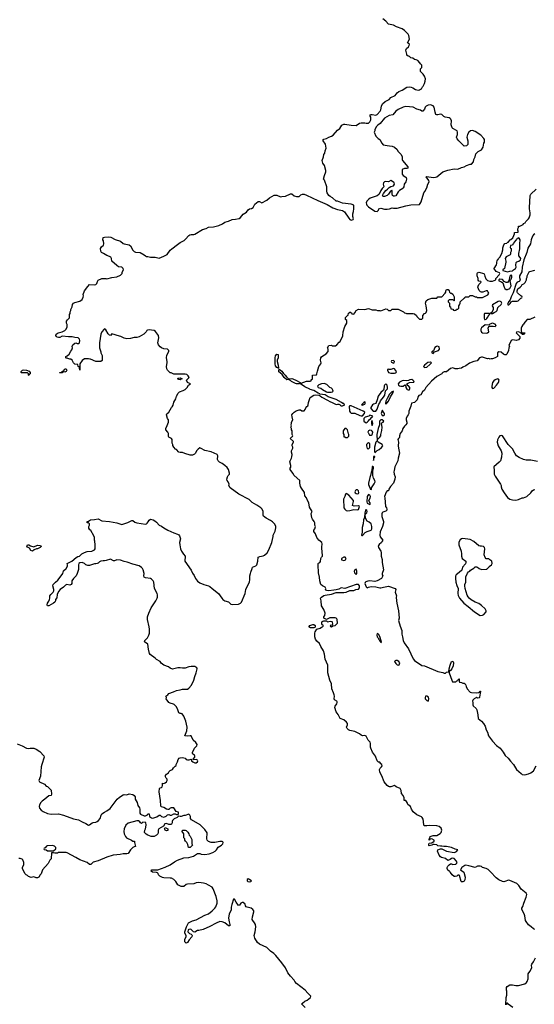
# Model space of a CAD drawing. Header units: inches. Extents: x 2386215 to 2556187, y 580866 to 760840.
# Tile 23 of 203: x 2480763 to 2489064, y 630081 to 645964. Entities that reach past the tile are written whole.
import ezdxf

# ---------------------------------------------------------------- set-up
doc = ezdxf.new("R2010")
doc.units = ezdxf.units.IN
doc.header["$MEASUREMENT"] = 0
doc.layers.add('C4683', color=7, linetype='Continuous')
doc.layers.add('C4684', color=7, linetype='Continuous')

msp = doc.modelspace()

# ---------------------------------------------------------------- linework, layer by layer
at = {"layer": 'C4683', "color": 5}
for points, elevation in [([(2480722, 634282), (2480802, 634250), (2480870, 634211), (2480910, 634206), (2480930, 634211), (2480990, 634211), (2481030, 634198), (2481090, 634158), (2481152, 634090), (2481158, 634070), (2481119, 633950), (2481111, 633910), (2481097, 633763), (2481072, 633690), (2481082, 633670), (2481162, 633630), (2481190, 633602), (2481210, 633592), (2481270, 633534), (2481274, 633470), (2481271, 633449), (2481230, 633446), (2481170, 633388), (2481123, 633357), (2481104, 633336), (2481083, 633297), (2481076, 633270), (2481083, 633243), (2481111, 633210), (2481142, 633190), (2481210, 633161), (2481270, 633146), (2481389, 633151), (2481470, 633131), (2481631, 633071), (2481710, 633058), (2481770, 633023), (2481830, 632999), (2481870, 632971), (2481890, 632978), (2481930, 633007), (2481950, 633014), (2481990, 633019), (2482012, 633028), (2482035, 633045), (2482060, 633080), (2482077, 633130), (2482090, 633151), (2482130, 633181), (2482170, 633201), (2482220, 633240), (2482333, 633390), (2482370, 633423), (2482430, 633461), (2482450, 633466), (2482490, 633462), (2482530, 633478), (2482590, 633465), (2482611, 633450), (2482625, 633430), (2482626, 633390), (2482655, 633335), (2482668, 633288), (2482694, 633250), (2482701, 633230), (2482703, 633163), (2482712, 633150), (2482770, 633122), (2482790, 633122), (2482822, 633138), (2482829, 633151), (2482850, 633152), (2482854, 633110), (2482887, 633087), (2482910, 633085), (2482977, 633103), (2483010, 633134), (2483030, 633134), (2483051, 633111), (2483090, 633101), (2483123, 633117), (2483145, 633135), (2483170, 633142), (2483190, 633132), (2483210, 633132), (2483250, 633152), (2483272, 633152), (2483290, 633142), (2483316, 633144), (2483326, 633150), (2483322, 633182), (2483289, 633189), (2483250, 633249), (2483208, 633252), (2483190, 633242), (2483170, 633222), (2483150, 633222), (2483130, 633229), (2483090, 633255), (2483047, 633267), (2483042, 633282), (2483036, 633370), (2483014, 633510), (2483020, 633560), (2483030, 633574), (2483050, 633578), (2483062, 633590), (2483068, 633610), (2483066, 633650), (2483090, 633642), (2483110, 633651), (2483133, 633670), (2483144, 633690), (2483142, 633710), (2483124, 633730), (2483114, 633750), (2483114, 633770), (2483130, 633791), (2483164, 633816), (2483170, 633832), (2483190, 633852), (2483226, 633870), (2483243, 633897), (2483270, 633922), (2483288, 633932), (2483288, 633948), (2483309, 633991), (2483319, 634030), (2483335, 634050), (2483350, 634059), (2483390, 634063), (2483431, 634051), (2483450, 634031), (2483470, 634022), (2483498, 634022), (2483510, 634032), (2483530, 634034), (2483534, 634030), (2483534, 634010), (2483554, 633990), (2483590, 633974), (2483610, 633974), (2483630, 633994), (2483638, 634010), (2483630, 634018), (2483610, 634028), (2483567, 634027), (2483566, 634050), (2483588, 634070), (2483588, 634090), (2483580, 634100), (2483556, 634116), (2483548, 634130), (2483548, 634150), (2483574, 634186), (2483582, 634210), (2483618, 634250), (2483628, 634270), (2483605, 634305), (2483560, 634340), (2483529, 634409), (2483510, 634412), (2483470, 634404), (2483428, 634410), (2483461, 634490), (2483464, 634550), (2483441, 634650), (2483409, 634730), (2483386, 634766), (2483370, 634774), (2483350, 634774), (2483330, 634782), (2483309, 634849), (2483286, 634886), (2483257, 634917), (2483245, 634925), (2483190, 634939), (2483169, 634950), (2483124, 635010), (2483129, 635030), (2483122, 635050), (2483150, 635071), (2483170, 635094), (2483241, 635119), (2483290, 635143), (2483350, 635151), (2483390, 635163), (2483470, 635164), (2483490, 635179), (2483533, 635230), (2483572, 635308), (2483586, 635370), (2483611, 635429), (2483624, 635490), (2483618, 635510), (2483590, 635528), (2483530, 635529), (2483490, 635523), (2483430, 635504), (2483390, 635501), (2483350, 635509), (2483312, 635508), (2483270, 635495), (2483229, 635489), (2483190, 635502), (2483163, 635523), (2483089, 635549), (2483046, 635586), (2483030, 635608), (2482970, 635642), (2482950, 635662), (2482866, 635726), (2482858, 635738), (2482839, 635810), (2482832, 635890), (2482775, 635930), (2482783, 635950), (2482826, 635994), (2482845, 636035), (2482854, 636070), (2482857, 636130), (2482853, 636170), (2482825, 636290), (2482825, 636330), (2482845, 636390), (2482885, 636475), (2482903, 636510), (2482961, 636590), (2482982, 636630), (2482987, 636650), (2482985, 636685), (2482978, 636710), (2482939, 636790), (2482927, 636890), (2482918, 636910), (2482890, 636941), (2482872, 636952), (2482790, 636959), (2482769, 636969), (2482763, 636990), (2482769, 637031), (2482756, 637090), (2482745, 637110), (2482730, 637125), (2482692, 637152), (2482590, 637181), (2482495, 637215), (2482450, 637223), (2482390, 637246), (2482330, 637253), (2482290, 637234), (2482275, 637235), (2482230, 637264), (2482160, 637240), (2482130, 637235), (2482110, 637237), (2482073, 637227), (2482050, 637218), (2482030, 637198), (2482010, 637189), (2481990, 637184), (2481970, 637185), (2481890, 637159), (2481860, 637160), (2481830, 637168), (2481806, 637190), (2481770, 637208), (2481730, 637202), (2481718, 637190), (2481712, 637170), (2481712, 637092), (2481691, 637030), (2481671, 636990), (2481631, 636950), (2481606, 636914), (2481601, 636870), (2481592, 636850), (2481570, 636842), (2481525, 636855), (2481500, 636840), (2481470, 636808), (2481414, 636770), (2481390, 636738), (2481367, 636693), (2481360, 636640), (2481342, 636610), (2481342, 636590), (2481331, 636569), (2481310, 636549), (2481232, 636510), (2481210, 636508), (2481205, 636525), (2481209, 636549), (2481234, 636586), (2481242, 636610), (2481248, 636632), (2481249, 636671), (2481266, 636694), (2481302, 636730), (2481314, 636750), (2481315, 636770), (2481295, 636830), (2481302, 636850), (2481338, 636890), (2481377, 636923), (2481450, 637012), (2481459, 637030), (2481470, 637074), (2481510, 637112), (2481533, 637147), (2481535, 637170), (2481526, 637190), (2481602, 637230), (2481672, 637288), (2481698, 637302), (2481726, 637310), (2481766, 637350), (2481806, 637370), (2481850, 637385), (2481926, 637390), (2481970, 637414), (2481978, 637430), (2481982, 637490), (2481975, 637550), (2481968, 637570), (2481967, 637613), (2481958, 637638), (2481910, 637726), (2481896, 637736), (2481880, 637760), (2481878, 637790), (2481886, 637810), (2481886, 637830), (2481870, 637846), (2481850, 637846), (2481849, 637871), (2481870, 637872), (2481906, 637894), (2481970, 637901), (2482030, 637914), (2482090, 637879), (2482210, 637871), (2482330, 637848), (2482410, 637822), (2482506, 637854), (2482570, 637887), (2482590, 637885), (2482620, 637860), (2482650, 637845), (2482790, 637827), (2482809, 637831), (2482820, 637840), (2482837, 637863), (2482850, 637891), (2482875, 637905), (2482914, 637894), (2482940, 637880), (2482970, 637858), (2483011, 637811), (2483050, 637796), (2483090, 637766), (2483150, 637731), (2483247, 637687), (2483310, 637665), (2483330, 637652), (2483340, 637640), (2483356, 637590), (2483341, 637530), (2483344, 637490), (2483358, 637430), (2483375, 637390), (2483403, 637343), (2483431, 637310), (2483434, 637290), (2483424, 637250), (2483428, 637230), (2483526, 637086), (2483550, 637037), (2483576, 636996), (2483596, 636950), (2483630, 636906), (2483670, 636880), (2483731, 636851), (2483810, 636833), (2483830, 636823), (2483867, 636787), (2483970, 636707), (2484021, 636630), (2484041, 636610), (2484070, 636591), (2484130, 636571), (2484170, 636537), (2484190, 636528), (2484290, 636534), (2484324, 636550), (2484341, 636570), (2484400, 636710), (2484408, 636772), (2484470, 636894), (2484475, 636930), (2484474, 636990), (2484488, 637032), (2484489, 637050), (2484515, 637110), (2484518, 637130), (2484570, 637152), (2484590, 637172), (2484606, 637230), (2484609, 637291), (2484637, 637303), (2484690, 637316), (2484710, 637326), (2484754, 637366), (2484779, 637410), (2484829, 637530), (2484849, 637629), (2484849, 637650), (2484886, 637714), (2484895, 637765), (2484892, 637792), (2484874, 637834), (2484843, 637863), (2484810, 637886), (2484741, 637921), (2484697, 637957), (2484689, 637970), (2484689, 638030), (2484673, 638070), (2484652, 638092), (2484590, 638134), (2484510, 638175), (2484466, 638226), (2484298, 638310), (2484158, 638410), (2484138, 638450), (2484142, 638470), (2484124, 638510), (2484109, 638530), (2484105, 638550), (2484113, 638587), (2484124, 638610), (2484149, 638631), (2484149, 638650), (2484130, 638708), (2484110, 638742), (2484074, 638774), (2484030, 638804), (2483985, 638825), (2483965, 638845), (2483955, 638870), (2483959, 638930), (2483948, 638950), (2483852, 638992), (2483750, 639014), (2483690, 639049), (2483670, 639055), (2483642, 639038), (2483612, 639010), (2483596, 638970), (2483583, 638957), (2483550, 638941), (2483510, 638937), (2483424, 638964), (2483390, 638981), (2483350, 638983), (2483330, 638989), (2483290, 639029), (2483275, 639035), (2483248, 639068), (2483235, 639095), (2483234, 639110), (2483222, 639130), (2483221, 639190), (2483213, 639210), (2483166, 639230), (2483162, 639242), (2483162, 639290), (2483152, 639312), (2483122, 639350), (2483122, 639370), (2483144, 639416), (2483163, 639470), (2483161, 639510), (2483149, 639530), (2483129, 639591), (2483136, 639604), (2483168, 639632), (2483209, 639710), (2483222, 639718), (2483237, 639743), (2483250, 639792), (2483282, 639850), (2483294, 639890), (2483320, 639940), (2483340, 639960), (2483400, 639980), (2483430, 639998), (2483432, 640000)], 60), ([(2489070, 631289), (2489050, 631298), (2489015, 631330), (2488970, 631363), (2488930, 631417), (2488924, 631430), (2488912, 631510), (2488902, 631542), (2488862, 631610), (2488864, 631630), (2488881, 631659), (2488894, 631710), (2488934, 631810), (2488941, 631850), (2488931, 631871), (2488850, 631937), (2488816, 631996), (2488783, 632030), (2488670, 632080), (2488650, 632081), (2488590, 632060), (2488570, 632058), (2488550, 632061), (2488490, 632087), (2488450, 632121), (2488360, 632220), (2488317, 632257), (2488290, 632273), (2488229, 632289), (2488210, 632302), (2488190, 632308), (2488150, 632308), (2488110, 632289), (2488010, 632317), (2487957, 632323), (2487942, 632318), (2487895, 632285), (2487872, 632250), (2487925, 632210), (2487947, 632130), (2487942, 632090), (2487930, 632069), (2487910, 632055), (2487890, 632055), (2487883, 632063), (2487856, 632156), (2487850, 632166), (2487830, 632166), (2487814, 632150), (2487790, 632142), (2487770, 632142), (2487738, 632170), (2487728, 632188), (2487706, 632210), (2487702, 632222), (2487690, 632226), (2487670, 632246), (2487658, 632270), (2487658, 632290), (2487668, 632310), (2487689, 632331), (2487710, 632345), (2487730, 632345), (2487750, 632338), (2487797, 632343), (2487810, 632352), (2487819, 632370), (2487809, 632390), (2487770, 632434), (2487750, 632439), (2487730, 632435), (2487705, 632415), (2487670, 632402), (2487630, 632435), (2487568, 632450), (2487550, 632462), (2487527, 632487), (2487505, 632550), (2487509, 632570), (2487550, 632591), (2487570, 632591), (2487650, 632550), (2487770, 632532), (2487790, 632535), (2487810, 632545), (2487833, 632570), (2487790, 632581), (2487730, 632608), (2487650, 632624), (2487604, 632624), (2487570, 632632), (2487550, 632629), (2487510, 632639), (2487490, 632652), (2487450, 632660), (2487430, 632661), (2487410, 632650), (2487370, 632637), (2487362, 632642), (2487361, 632659), (2487370, 632682), (2487413, 632687), (2487446, 632710), (2487446, 632730), (2487410, 632748), (2487378, 632742), (2487374, 632730), (2487367, 632727), (2487368, 632750), (2487378, 632762), (2487386, 632790), (2487430, 632805), (2487490, 632802), (2487546, 632834), (2487559, 632850), (2487574, 632890), (2487562, 632922), (2487530, 632949), (2487490, 632959), (2487374, 632966), (2487330, 632959), (2487290, 632962), (2487282, 632970), (2487279, 633030), (2487269, 633069), (2487254, 633094), (2487244, 633104), (2487170, 633139), (2487110, 633184), (2487081, 633230), (2487069, 633269), (2487024, 633304), (2487014, 633334), (2486990, 633366), (2486970, 633366), (2486966, 633370), (2486966, 633410), (2486948, 633450), (2486922, 633482), (2486915, 633530), (2486901, 633561), (2486838, 633590), (2486810, 633608), (2486750, 633589), (2486730, 633589), (2486710, 633595), (2486690, 633609), (2486644, 633670), (2486604, 633764), (2486570, 633826), (2486566, 633870), (2486575, 633890), (2486598, 633910), (2486608, 633930), (2486607, 633947), (2486590, 633958), (2486570, 633988), (2486550, 633989), (2486530, 634008), (2486504, 634084), (2486453, 634150), (2486426, 634210), (2486419, 634230), (2486422, 634290), (2486415, 634310), (2486383, 634343), (2486350, 634408), (2486330, 634415), (2486290, 634413), (2486270, 634423), (2486244, 634444), (2486170, 634481), (2486090, 634496), (2486065, 634510), (2486047, 634530), (2486037, 634550), (2486049, 634590), (2486049, 634610), (2486036, 634630), (2485990, 634669), (2485930, 634693), (2485898, 634758), (2485870, 634799), (2485846, 634870), (2485849, 634891), (2485879, 634930), (2485884, 634950), (2485882, 634962), (2485878, 634970), (2485842, 634990), (2485833, 635010), (2485840, 635050), (2485835, 635075), (2485826, 635106), (2485798, 635170), (2485790, 635250), (2485766, 635310), (2485735, 635430), (2485735, 635550), (2485690, 635648), (2485677, 635730), (2485663, 635783), (2485621, 635850), (2485599, 635899), (2485558, 635938), (2485535, 635970), (2485524, 636010), (2485524, 636070), (2485529, 636090), (2485558, 636130), (2485612, 636148), (2485630, 636165), (2485649, 636171), (2485659, 636181), (2485662, 636190), (2485642, 636202), (2485636, 636216), (2485639, 636250), (2485650, 636261), (2485670, 636268), (2485688, 636268), (2485710, 636264), (2485730, 636251), (2485770, 636260), (2485797, 636257), (2485804, 636250), (2485811, 636209), (2485805, 636195), (2485797, 636197), (2485772, 636190), (2485774, 636174), (2485790, 636172), (2485815, 636185), (2485850, 636193), (2485889, 636230), (2485884, 636290), (2485880, 636300), (2485870, 636309), (2485850, 636313), (2485765, 636315), (2485710, 636288), (2485669, 636309), (2485669, 636330), (2485684, 636350), (2485689, 636390), (2485669, 636450), (2485633, 636510), (2485627, 636590), (2485617, 636630), (2485629, 636650), (2485667, 636673), (2485690, 636681), (2485790, 636695), (2485870, 636722), (2485990, 636725), (2486030, 636731), (2486090, 636755), (2486150, 636754), (2486186, 636774), (2486230, 636780), (2486242, 636798), (2486244, 636830), (2486230, 636851), (2486192, 636850), (2486010, 636790), (2485950, 636801), (2485910, 636776), (2485870, 636764), (2485830, 636762), (2485750, 636749), (2485715, 636755), (2485702, 636762), (2485698, 636770), (2485702, 636790), (2485690, 636808), (2485649, 636829), (2485622, 636850), (2485604, 636910), (2485599, 636970), (2485582, 637042), (2485575, 637170), (2485578, 637190), (2485583, 637197), (2485606, 637210), (2485616, 637224), (2485618, 637270), (2485630, 637294), (2485646, 637310), (2485642, 637390), (2485635, 637430), (2485635, 637470), (2485642, 637490), (2485642, 637510), (2485635, 637530), (2485589, 637570), (2485555, 637610), (2485534, 637670), (2485509, 637709), (2485509, 637730), (2485521, 637750), (2485534, 637790), (2485524, 637810), (2485522, 637850), (2485515, 637870), (2485487, 637907), (2485477, 637930), (2485464, 637996), (2485478, 638030), (2485440, 638100), (2485429, 638170), (2485406, 638206), (2485388, 638250), (2485362, 638282), (2485357, 638337), (2485306, 638406), (2485294, 638434), (2485279, 638490), (2485282, 638530), (2485189, 638610), (2485169, 638649), (2485128, 638710), (2485128, 638730), (2485135, 638745), (2485135, 638770), (2485119, 638830), (2485124, 638850), (2485149, 638890), (2485155, 638910), (2485158, 638950), (2485149, 638989), (2485149, 639010), (2485168, 639050), (2485168, 639070), (2485158, 639090), (2485158, 639110), (2485178, 639150), (2485178, 639158), (2485128, 639210), (2485150, 639234), (2485162, 639238), (2485166, 639250), (2485158, 639270), (2485158, 639330), (2485148, 639350), (2485148, 639370), (2485138, 639390), (2485148, 639410), (2485142, 639430), (2485149, 639450), (2485149, 639471), (2485168, 639510), (2485156, 639556), (2485155, 639590), (2485169, 639611), (2485190, 639632), (2485225, 639655), (2485270, 639672), (2485290, 639672), (2485313, 639653), (2485350, 639654), (2485370, 639674), (2485378, 639702), (2485395, 639725), (2485410, 639734), (2485418, 639750), (2485422, 639790), (2485446, 639870), (2485510, 639905), (2485530, 639911), (2485590, 639905), (2485610, 639896), (2485634, 639874), (2485730, 639826), (2485763, 639803), (2485802, 639790), (2485870, 639754), (2485890, 639762), (2485910, 639762), (2485934, 639750), (2485938, 639738), (2485950, 639734), (2485970, 639734), (2485978, 639742), (2486006, 639750), (2485995, 639755), (2485993, 639770), (2485973, 639773), (2485953, 639790), (2485870, 639836), (2485739, 639879), (2485690, 639910), (2485605, 639925), (2485602, 639930), (2485579, 639939), (2485510, 639982), (2485449, 640000)], 40), ([(2485647, 640000), (2485710, 639960), (2485730, 639955), (2485787, 639953), (2485810, 639958), (2485819, 639970), (2485815, 639990), (2485810, 640000)], 40), ([(2487300, 640000), (2487293, 639987), (2487261, 639959), (2487231, 639910), (2487201, 639899), (2487193, 639887), (2487172, 639830), (2487150, 639803), (2487130, 639789), (2487084, 639776), (2487073, 639730), (2487041, 639650), (2487038, 639610), (2487031, 639590), (2487013, 639567), (2486997, 639530), (2486996, 639510), (2487006, 639470), (2487005, 639450), (2486994, 639426), (2486971, 639409), (2486945, 639370), (2486931, 639330), (2486901, 639290), (2486891, 639251), (2486890, 639226), (2486872, 639208), (2486862, 639190), (2486875, 639150), (2486867, 639090), (2486871, 639050), (2486891, 638970), (2486867, 638890), (2486864, 638850), (2486814, 638750), (2486806, 638694), (2486798, 638670), (2486801, 638630), (2486818, 638590), (2486816, 638550), (2486790, 638488), (2486745, 638435), (2486718, 638390), (2486710, 638366), (2486690, 638366), (2486676, 638344), (2486645, 638270), (2486651, 638251), (2486665, 638110), (2486681, 638090), (2486686, 638070), (2486683, 638050), (2486670, 638034), (2486634, 638026), (2486621, 638019), (2486611, 638009), (2486606, 637990), (2486605, 637950), (2486631, 637871), (2486631, 637850), (2486614, 637786), (2486576, 637704), (2486570, 637650), (2486580, 637620), (2486618, 637570), (2486612, 637550), (2486598, 637530), (2486561, 637499), (2486547, 637470), (2486551, 637450), (2486590, 637391), (2486595, 637370), (2486591, 637310), (2486610, 637254), (2486611, 637210), (2486631, 637090), (2486611, 637030), (2486611, 637010), (2486618, 636990), (2486598, 636950), (2486530, 636914), (2486490, 636902), (2486410, 636910), (2486376, 636904), (2486345, 636895), (2486335, 636885), (2486330, 636870), (2486350, 636813), (2486370, 636798), (2486388, 636810), (2486430, 636823), (2486510, 636816), (2486570, 636798), (2486590, 636798), (2486630, 636811), (2486710, 636825), (2486822, 636790), (2486831, 636770), (2486818, 636730), (2486842, 636670), (2486838, 636650), (2486839, 636590), (2486845, 636550), (2486874, 636430), (2486882, 636310), (2486874, 636270), (2486899, 636179), (2486926, 636110), (2486928, 636050), (2486938, 636010), (2486946, 635950), (2486964, 635910), (2487033, 635813), (2487110, 635656), (2487130, 635627), (2487250, 635547), (2487290, 635539), (2487510, 635447), (2487591, 635431), (2487610, 635422), (2487630, 635425), (2487650, 635438), (2487678, 635442), (2487686, 635450), (2487689, 635490), (2487705, 635550), (2487729, 635611), (2487750, 635614), (2487762, 635590), (2487757, 635543), (2487734, 635490), (2487710, 635466), (2487698, 635462), (2487692, 635430), (2487731, 635310), (2487745, 635285), (2487750, 635282), (2487798, 635282), (2487810, 635294), (2487822, 635298), (2487826, 635310), (2487842, 635318), (2487846, 635330), (2487852, 635332), (2487853, 635293), (2487858, 635278), (2487892, 635272), (2487910, 635262), (2487930, 635262), (2487950, 635252), (2487962, 635230), (2487966, 635206), (2487982, 635170), (2488030, 635118), (2488051, 635111), (2488134, 635106), (2488168, 635112), (2488182, 635118), (2488186, 635130), (2488194, 635130), (2488193, 635093), (2488185, 635075), (2488182, 635030), (2488176, 635024), (2488150, 635018), (2488130, 635028), (2488094, 635010), (2488070, 634986), (2488065, 634970), (2488071, 634951), (2488071, 634910), (2488077, 634897), (2488125, 634850), (2488136, 634830), (2488155, 634750), (2488159, 634690), (2488210, 634647), (2488243, 634610), (2488270, 634565), (2488288, 634508), (2488311, 634470), (2488327, 634410), (2488360, 634370), (2488387, 634327), (2488453, 634253), (2488512, 634210), (2488559, 634150), (2488593, 634093), (2488642, 634050), (2488681, 634001), (2488730, 633950), (2488776, 633870), (2488850, 633804), (2488870, 633788), (2488910, 633782), (2488970, 633796), (2489010, 633815), (2489051, 633849), (2489094, 633930)], 40), ([(2486634, 640000), (2486632, 639990), (2486588, 639952), (2486545, 639890), (2486531, 639830), (2486505, 639775), (2486470, 639762), (2486452, 639750), (2486425, 639710), (2486426, 639690), (2486467, 639647), (2486510, 639649), (2486530, 639679), (2486557, 639763), (2486570, 639782), (2486584, 639816), (2486630, 639872), (2486651, 639909), (2486661, 639979), (2486684, 640000)], 40), ([(2487015, 640000), (2487030, 639992), (2487050, 639994), (2487053, 640000)], 40), ([(2489115, 638835), (2489010, 638856), (2488930, 638859), (2488890, 638869), (2488819, 638899), (2488779, 638930), (2488749, 638969), (2488710, 639042), (2488644, 639110), (2488550, 639249), (2488530, 639254), (2488510, 639249), (2488490, 639228), (2488471, 639189), (2488465, 639150), (2488482, 639090), (2488531, 639010), (2488538, 638970), (2488535, 638905), (2488518, 638850), (2488496, 638824), (2488411, 638750), (2488417, 638690), (2488414, 638634), (2488430, 638598), (2488521, 638470), (2488531, 638450), (2488531, 638429), (2488541, 638390), (2488576, 638330), (2488630, 638258), (2488670, 638231), (2488710, 638218), (2488768, 638212), (2488810, 638222), (2488868, 638252), (2488887, 638253), (2488946, 638270), (2489010, 638332), (2489030, 638362), (2489050, 638382), (2489070, 638385)], 60), ([(2485366, 630030), (2485308, 630090), (2485323, 630097), (2485362, 630130), (2485402, 630150), (2485455, 630190), (2485459, 630210), (2485410, 630259), (2485369, 630310), (2485230, 630419), (2485199, 630450), (2485189, 630469), (2485130, 630535), (2485089, 630590), (2485050, 630668), (2484992, 630752), (2484894, 630870), (2484861, 630901), (2484810, 630939), (2484750, 630999), (2484632, 631052), (2484600, 631080), (2484557, 631150), (2484545, 631190), (2484563, 631250), (2484572, 631330), (2484566, 631366), (2484550, 631395), (2484522, 631430), (2484515, 631450), (2484519, 631490), (2484541, 631570), (2484537, 631590), (2484525, 631610), (2484494, 631630), (2484430, 631647), (2484415, 631655), (2484405, 631670), (2484398, 631698), (2484370, 631725), (2484350, 631721), (2484331, 631710), (2484310, 631682), (2484290, 631675), (2484254, 631730), (2484230, 631778), (2484210, 631778), (2484183, 631690), (2484176, 631650), (2484176, 631604), (2484143, 631537), (2484135, 631510), (2484133, 631470), (2484142, 631410), (2484153, 631370), (2484150, 631349), (2484130, 631349), (2484073, 631393), (2484030, 631412), (2483990, 631414), (2483930, 631392), (2483830, 631338), (2483722, 631290), (2483650, 631273), (2483630, 631273), (2483590, 631245), (2483568, 631248), (2483530, 631289), (2483510, 631293), (2483491, 631289), (2483480, 631280), (2483476, 631250), (2483502, 631222), (2483530, 631210), (2483541, 631201), (2483546, 631190), (2483539, 631170), (2483497, 631123), (2483470, 631079), (2483450, 631069), (2483425, 631090), (2483429, 631130), (2483449, 631170), (2483448, 631190), (2483428, 631230), (2483428, 631250), (2483455, 631330), (2483486, 631394), (2483550, 631425), (2483610, 631445), (2483750, 631521), (2483810, 631541), (2483870, 631587), (2483910, 631631), (2483925, 631655), (2483946, 631710), (2483948, 631750), (2483930, 631822), (2483883, 631943), (2483869, 631970), (2483810, 632005), (2483770, 632023), (2483730, 632035), (2483650, 632043), (2483610, 632041), (2483570, 632025), (2483470, 632021), (2483447, 632013), (2483410, 631983), (2483370, 631981), (2483315, 632010), (2483282, 632062), (2483250, 632096), (2483213, 632113), (2483190, 632118), (2483090, 632121), (2483066, 632126), (2483022, 632150), (2483002, 632170), (2482998, 632190), (2482983, 632203), (2482969, 632209), (2482906, 632210), (2482886, 632230), (2482889, 632251), (2482990, 632251), (2483110, 632291), (2483189, 632331), (2483259, 632381), (2483310, 632407), (2483410, 632441), (2483490, 632451), (2483566, 632470), (2483630, 632514), (2483667, 632513), (2483690, 632501), (2483750, 632497), (2483818, 632510), (2483878, 632530), (2483915, 632550), (2483938, 632570), (2483963, 632617), (2484018, 632650), (2484038, 632670), (2484046, 632690), (2484042, 632702), (2484027, 632707), (2483990, 632708), (2483910, 632689), (2483850, 632689), (2483810, 632708), (2483789, 632729), (2483782, 632750), (2483782, 632790), (2483789, 632811), (2483785, 632845), (2483750, 632898), (2483674, 632974), (2483536, 633056), (2483520, 633080), (2483518, 633110), (2483508, 633130), (2483490, 633148), (2483430, 633128), (2483410, 633128), (2483370, 633108), (2483350, 633108), (2483330, 633118), (2483324, 633116), (2483304, 633096), (2483254, 633070), (2483230, 633046), (2483222, 633030), (2483222, 633010), (2483210, 632986), (2483200, 632980), (2483170, 632982), (2483130, 632999), (2483106, 632994), (2483084, 632956), (2483007, 632913), (2482995, 632890), (2482996, 632850), (2482991, 632830), (2482971, 632810), (2482930, 632789), (2482910, 632787), (2482886, 632790), (2482830, 632809), (2482805, 632825), (2482778, 632850), (2482782, 632890), (2482794, 632910), (2482802, 632970), (2482795, 633015), (2482750, 633018), (2482730, 632998), (2482710, 633008), (2482702, 633022), (2482678, 633038), (2482650, 633041), (2482510, 633005), (2482475, 632970), (2482447, 632910), (2482441, 632870), (2482447, 632830), (2482467, 632790), (2482488, 632768), (2482565, 632730), (2482590, 632711), (2482614, 632710), (2482612, 632690), (2482630, 632626), (2482610, 632622), (2482590, 632609), (2482551, 632570), (2482510, 632515), (2482490, 632509), (2482430, 632509), (2482385, 632495), (2482330, 632493), (2482270, 632484), (2482170, 632453), (2482030, 632394), (2481950, 632375), (2481935, 632365), (2481910, 632335), (2481890, 632334), (2481849, 632369), (2481730, 632409), (2481670, 632449), (2481530, 632524), (2481510, 632529), (2481430, 632529), (2481390, 632528), (2481370, 632518), (2481330, 632518), (2481310, 632526), (2481278, 632522), (2481270, 632426), (2481250, 632406), (2481222, 632350), (2481131, 632249), (2481110, 632186), (2481091, 632169), (2481071, 632130), (2481050, 632122), (2481030, 632122), (2480990, 632138), (2480971, 632129), (2480950, 632128), (2480905, 632145), (2480890, 632158), (2480866, 632170), (2480846, 632190), (2480808, 632270), (2480808, 632292), (2480828, 632330), (2480828, 632370), (2480815, 632410), (2480803, 632423), (2480770, 632435), (2480750, 632435)], 60), ([(2488606, 630070), (2488609, 630189), (2488619, 630230), (2488622, 630270), (2488622, 630290), (2488615, 630310), (2488615, 630350), (2488628, 630370), (2488670, 630396), (2488710, 630395), (2488765, 630385), (2488810, 630385), (2488909, 630410), (2488937, 630430), (2488950, 630450), (2488964, 630490), (2488964, 630570), (2488992, 630608), (2489024, 630670), (2489019, 630710), (2489025, 630730), (2489053, 630767), (2489085, 630830)], 40), ([(2488718, 630030), (2488641, 630081), (2488630, 630098), (2488622, 630098), (2488614, 630090), (2488612, 630070)], 40)]:
    msp.add_lwpolyline(points, dxfattribs=dict(at, elevation=elevation))
for points, elevation in [([(2486790, 639972), (2486777, 639963), (2486770, 639965), (2486750, 639945), (2486730, 639921), (2486688, 639852), (2486668, 639810), (2486664, 639770), (2486670, 639764), (2486690, 639781), (2486710, 639811), (2486742, 639878), (2486789, 639950), (2486793, 639970)], 40), ([(2486330, 639798), (2486314, 639790), (2486274, 639750), (2486290, 639748), (2486306, 639750), (2486306, 639754), (2486330, 639762), (2486338, 639770), (2486335, 639795)], 40), ([(2486090, 639735), (2486075, 639730), (2486083, 639650), (2486091, 639630), (2486110, 639619), (2486170, 639616), (2486250, 639577), (2486270, 639571), (2486290, 639571), (2486324, 639610), (2486329, 639630), (2486305, 639650), (2486110, 639735)], 40), ([(2486610, 639659), (2486595, 639610), (2486610, 639581), (2486630, 639579), (2486649, 639590), (2486645, 639610), (2486630, 639630), (2486617, 639657)], 40), ([(2486410, 639586), (2486392, 639568), (2486334, 639550), (2486314, 639530), (2486314, 639490), (2486334, 639470), (2486350, 639462), (2486366, 639470), (2486390, 639494), (2486403, 639517), (2486426, 639530), (2486436, 639544), (2486450, 639552), (2486457, 639570)], 40), ([(2486450, 639498), (2486438, 639482), (2486436, 639470), (2486437, 639450), (2486450, 639418), (2486461, 639450)], 40), ([(2486610, 639508), (2486590, 639508), (2486568, 639490), (2486565, 639430), (2486543, 639370), (2486525, 639270), (2486528, 639172), (2486510, 639149), (2486487, 639070), (2486485, 639005), (2486490, 638976), (2486527, 639013), (2486562, 639030), (2486600, 639060), (2486622, 639090), (2486609, 639110), (2486544, 639150), (2486534, 639170), (2486535, 639190), (2486573, 639227), (2486589, 639251), (2486590, 639274), (2486605, 639335), (2486609, 639390), (2486598, 639450), (2486602, 639458), (2486626, 639470), (2486638, 639490)], 40), ([(2486030, 639368), (2486010, 639368), (2485978, 639330), (2485982, 639290), (2485992, 639270), (2485994, 639234), (2486006, 639234), (2486025, 639225), (2486050, 639225), (2486074, 639246), (2486074, 639270), (2486065, 639285), (2486050, 639348)], 40), ([(2486410, 639341), (2486390, 639330), (2486381, 639310), (2486382, 639302), (2486404, 639264), (2486430, 639260), (2486450, 639275), (2486455, 639285), (2486457, 639310), (2486450, 639326), (2486436, 639336)], 40), ([(2486390, 639139), (2486371, 639129), (2486361, 639119), (2486356, 639110), (2486355, 639090), (2486368, 639048), (2486390, 639041), (2486410, 639065), (2486413, 639090), (2486410, 639128)], 40), ([(2486490, 638918), (2486470, 638917), (2486470, 638854), (2486482, 638898), (2486492, 638910)], 40), ([(2486458, 638758), (2486450, 638757), (2486448, 638750), (2486442, 638690), (2486430, 638658), (2486424, 638610), (2486410, 638578), (2486387, 638490), (2486388, 638468), (2486410, 638411), (2486414, 638410), (2486414, 638390), (2486430, 638385), (2486438, 638390), (2486438, 638410), (2486449, 638430), (2486483, 638477), (2486495, 638510), (2486490, 638530), (2486468, 638570), (2486457, 638610), (2486459, 638690), (2486469, 638730), (2486469, 638749)], 40), ([(2486190, 638381), (2486179, 638370), (2486171, 638350), (2486176, 638330), (2486190, 638319), (2486210, 638317), (2486230, 638323), (2486235, 638330), (2486230, 638362), (2486210, 638379)], 40), ([(2486030, 638319), (2486018, 638310), (2486006, 638274), (2485985, 638230), (2485991, 638090), (2486006, 638066), (2486030, 638047), (2486050, 638039), (2486090, 638047), (2486150, 638062), (2486210, 638059), (2486230, 638065), (2486242, 638110), (2486230, 638119), (2486157, 638117), (2486129, 638129), (2486149, 638190), (2486148, 638210), (2486072, 638292)], 40), ([(2486390, 638305), (2486369, 638270), (2486365, 638185), (2486370, 638165), (2486410, 638142), (2486415, 638150), (2486414, 638170), (2486398, 638190), (2486394, 638210), (2486414, 638246), (2486421, 638270), (2486410, 638293)], 40), ([(2486350, 638064), (2486341, 638050), (2486330, 638006), (2486325, 637935), (2486306, 637894), (2486301, 637830), (2486287, 637773), (2486285, 637695), (2486274, 637650), (2486284, 637644), (2486290, 637645), (2486335, 637690), (2486370, 637707), (2486430, 637727), (2486443, 637750), (2486443, 637790), (2486430, 637830), (2486400, 637860), (2486370, 637877), (2486347, 637910), (2486339, 637930), (2486338, 637982), (2486364, 638010), (2486369, 638030), (2486364, 638050)], 40), ([(2487910, 637593), (2487890, 637589), (2487870, 637575), (2487846, 637534), (2487847, 637490), (2487885, 637390), (2487891, 637350), (2487891, 637309), (2487899, 637270), (2487958, 637230), (2487961, 637210), (2487954, 637186), (2487906, 637130), (2487894, 637086), (2487854, 637046), (2487806, 637010), (2487794, 636986), (2487791, 636949), (2487798, 636890), (2487816, 636836), (2487837, 636790), (2487831, 636710), (2487834, 636674), (2487855, 636630), (2487927, 636550), (2487998, 636498), (2488099, 636410), (2488190, 636355), (2488230, 636359), (2488249, 636371), (2488287, 636413), (2488288, 636430), (2488270, 636458), (2488214, 636514), (2488170, 636545), (2488110, 636569), (2488045, 636605), (2488014, 636630), (2487996, 636656), (2487983, 636683), (2487949, 636790), (2487941, 636830), (2487943, 636850), (2487957, 636890), (2487961, 636979), (2487985, 637035), (2488002, 637058), (2488026, 637070), (2488035, 637085), (2488090, 637118), (2488110, 637138), (2488130, 637138), (2488150, 637131), (2488172, 637110), (2488210, 637096), (2488290, 637098), (2488298, 637102), (2488328, 637130), (2488335, 637145), (2488375, 637170), (2488382, 637190), (2488378, 637230), (2488349, 637249), (2488330, 637268), (2488290, 637268), (2488269, 637289), (2488255, 637330), (2488268, 637430), (2488258, 637450), (2488243, 637463), (2488213, 637473), (2488190, 637473), (2488170, 637479), (2488090, 637546), (2488030, 637579)], 60), ([(2480990, 637462), (2481050, 637485), (2481090, 637482), (2481114, 637470), (2481094, 637450), (2481050, 637428), (2481033, 637427), (2480994, 637410), (2480970, 637388), (2480943, 637403), (2480919, 637439), (2480890, 637455), (2480879, 637470), (2480889, 637490), (2480910, 637491), (2480935, 637475)], 60), ([(2485990, 637294), (2485952, 637270), (2485954, 637250), (2485990, 637241), (2486010, 637245), (2486018, 637250), (2486028, 637270), (2486013, 637293)], 40), ([(2486190, 637101), (2486170, 637089), (2486159, 637070), (2486163, 637043), (2486190, 637016), (2486201, 637030), (2486202, 637050), (2486200, 637070)], 40), ([(2485510, 636154), (2485454, 636154), (2485429, 636170), (2485444, 636190), (2485490, 636210), (2485510, 636205), (2485528, 636190), (2485528, 636170), (2485521, 636159)], 40), ([(2486530, 636061), (2486525, 636035), (2486529, 636010), (2486540, 636000), (2486550, 635974), (2486562, 635962), (2486570, 635941), (2486579, 635939), (2486587, 635927), (2486590, 635912), (2486597, 635930), (2486572, 636012), (2486553, 636050)], 40), ([(2486850, 635625), (2486830, 635625), (2486820, 635620), (2486811, 635610), (2486830, 635576), (2486850, 635558), (2486870, 635551), (2486882, 635558), (2486889, 635571), (2486893, 635590), (2486881, 635610)], 40), ([(2487330, 635054), (2487310, 635049), (2487302, 635030), (2487305, 635010), (2487330, 634982), (2487350, 634972), (2487357, 634983), (2487362, 635010), (2487356, 635036)], 40), ([(2483130, 632878), (2483108, 632890), (2483098, 632910), (2483108, 632932), (2483154, 632910), (2483154, 632890), (2483150, 632886)], 60), ([(2483510, 632608), (2483486, 632610), (2483478, 632630), (2483476, 632656), (2483458, 632690), (2483438, 632710), (2483428, 632730), (2483426, 632750), (2483408, 632768), (2483408, 632828), (2483386, 632870), (2483388, 632892), (2483430, 632892), (2483450, 632882), (2483477, 632857), (2483492, 632830), (2483494, 632810), (2483510, 632794), (2483540, 632740), (2483542, 632670), (2483552, 632650)], 60), ([(2481290, 632642), (2481205, 632635), (2481194, 632630), (2481173, 632607), (2481158, 632602), (2481154, 632590), (2481158, 632578), (2481190, 632574), (2481210, 632554), (2481310, 632554), (2481346, 632590), (2481346, 632610), (2481326, 632630)], 60), ([(2484450, 632106), (2484430, 632094), (2484431, 632070), (2484442, 632062), (2484470, 632057), (2484490, 632061), (2484504, 632070)], 60)]:
    msp.add_lwpolyline(points, close=True, dxfattribs=dict(at, elevation=elevation))
at = {"layer": 'C4684', "color": 5}
for points, elevation in [([(2483432, 640000), (2483462, 640030), (2483488, 640070), (2483519, 640090), (2483470, 640110), (2483453, 640150), (2483495, 640190), (2483478, 640218), (2483458, 640238), (2483430, 640248), (2483250, 640248), (2483207, 640267), (2483190, 640268), (2483148, 640310), (2483138, 640330), (2483129, 640370), (2483142, 640430), (2483142, 640450), (2483129, 640510), (2483138, 640550), (2483166, 640610), (2483166, 640630), (2483147, 640647), (2483090, 640655), (2483050, 640668), (2483026, 640686), (2483000, 640720), (2482989, 640750), (2483005, 640830), (2483001, 640870), (2482955, 640935), (2482930, 640949), (2482890, 640957), (2482850, 640962), (2482824, 640956), (2482812, 640948), (2482802, 640930), (2482767, 640893), (2482690, 640849), (2482650, 640836), (2482610, 640836), (2482550, 640820), (2482490, 640818), (2482448, 640828), (2482393, 640853), (2482370, 640857), (2482250, 640897), (2482230, 640869), (2482210, 640877), (2482190, 640897), (2482150, 640962), (2482130, 640975), (2482126, 640974), (2482085, 640930), (2482071, 640890), (2482051, 640750), (2482051, 640670), (2482072, 640608), (2482072, 640592), (2482093, 640547), (2482093, 640467), (2482070, 640448), (2481990, 640448), (2481907, 640487), (2481893, 640487), (2481870, 640495), (2481810, 640495), (2481770, 640468), (2481732, 640410), (2481734, 640330), (2481730, 640309), (2481726, 640350), (2481722, 640362), (2481706, 640370), (2481702, 640402), (2481650, 640408), (2481629, 640429), (2481609, 640470), (2481590, 640489), (2481569, 640489), (2481538, 640498), (2481530, 640506), (2481510, 640506), (2481506, 640510), (2481506, 640530), (2481530, 640542), (2481558, 640570), (2481585, 640615), (2481603, 640637), (2481613, 640670), (2481609, 640691), (2481622, 640718), (2481650, 640745), (2481668, 640752), (2481690, 640741), (2481710, 640739), (2481729, 640750), (2481733, 640790), (2481729, 640810), (2481706, 640830), (2481650, 640835), (2481609, 640849), (2481550, 640846), (2481450, 640856), (2481410, 640838), (2481390, 640837), (2481365, 640845), (2481355, 640855), (2481344, 640870), (2481349, 640890), (2481385, 640915), (2481450, 640931), (2481489, 640950), (2481513, 640970), (2481529, 641010), (2481528, 641048), (2481518, 641070), (2481520, 641100), (2481536, 641124), (2481567, 641153), (2481568, 641210), (2481576, 641224), (2481578, 641250), (2481588, 641270), (2481589, 641290), (2481608, 641330), (2481615, 641370), (2481630, 641391), (2481650, 641401), (2481730, 641421), (2481769, 641450), (2481789, 641490), (2481794, 641510), (2481789, 641530), (2481808, 641588), (2481860, 641660), (2481889, 641690), (2481970, 641686), (2481990, 641691), (2482009, 641710), (2482017, 641743), (2482030, 641762), (2482086, 641790), (2482150, 641791), (2482170, 641786), (2482250, 641807), (2482330, 641817), (2482390, 641841), (2482413, 641870), (2482417, 641890), (2482437, 641930), (2482433, 641950), (2482410, 641969), (2482358, 641978), (2482330, 641996), (2482250, 642070), (2482243, 642110), (2482232, 642132), (2482210, 642145), (2482170, 642158), (2482114, 642190), (2482084, 642210), (2482069, 642230), (2482068, 642272), (2482083, 642297), (2482112, 642328), (2482122, 642350), (2482116, 642396), (2482106, 642410), (2482110, 642451), (2482130, 642458), (2482190, 642461), (2482235, 642455), (2482300, 642420), (2482390, 642390), (2482433, 642353), (2482446, 642346), (2482530, 642334), (2482550, 642317), (2482588, 642248), (2482610, 642226), (2482630, 642214), (2482706, 642206), (2482770, 642171), (2482790, 642152), (2482806, 642146), (2482830, 642145), (2482871, 642131), (2482950, 642131), (2483010, 642119), (2483090, 642147), (2483142, 642178), (2483190, 642245), (2483215, 642270), (2483310, 642335), (2483350, 642371), (2483416, 642404), (2483437, 642423), (2483490, 642485), (2483506, 642494), (2483530, 642501), (2483570, 642501), (2483590, 642506), (2483710, 642581), (2483770, 642594), (2483810, 642615), (2483890, 642622), (2483910, 642630), (2483975, 642645), (2484032, 642668), (2484070, 642696), (2484110, 642711), (2484130, 642712), (2484190, 642742), (2484244, 642744), (2484302, 642758), (2484325, 642775), (2484370, 642825), (2484422, 642858), (2484450, 642898), (2484470, 642911), (2484502, 642918), (2484528, 642932), (2484558, 642990), (2484610, 643032), (2484632, 643032), (2484670, 643012), (2484750, 643052), (2484790, 643092), (2484870, 643131), (2484890, 643135), (2484910, 643131), (2484970, 643105), (2484990, 643112), (2485050, 643118), (2485130, 643152), (2485150, 643152), (2485190, 643125), (2485230, 643111), (2485270, 643112), (2485300, 643140), (2485326, 643150), (2485350, 643148), (2485390, 643135), (2485570, 643048), (2485725, 642985), (2485812, 642930), (2485890, 642901), (2485970, 642886), (2486003, 642863), (2486070, 642762), (2486090, 642742), (2486110, 642732), (2486142, 642738), (2486146, 642754), (2486135, 642790), (2486135, 642830), (2486149, 642870), (2486153, 642910), (2486150, 642974), (2486110, 642989), (2485970, 643002), (2485890, 643038), (2485870, 643038), (2485810, 643088), (2485769, 643109), (2485748, 643130), (2485722, 643170), (2485715, 643195), (2485718, 643270), (2485677, 643377), (2485666, 643390), (2485677, 643450), (2485702, 643510), (2485702, 643530), (2485677, 643610), (2485650, 643650), (2485645, 643670), (2485644, 643690), (2485664, 643750), (2485669, 643791), (2485686, 643810), (2485688, 643850), (2485708, 643890), (2485697, 643957), (2485659, 644010), (2485659, 644030), (2485670, 644039), (2485710, 644045), (2485749, 644070), (2485790, 644084), (2485817, 644103), (2485890, 644181), (2485925, 644210), (2485959, 644261), (2485990, 644281), (2486010, 644281), (2486110, 644262), (2486190, 644258), (2486245, 644295), (2486270, 644302), (2486330, 644302), (2486350, 644294), (2486390, 644294), (2486410, 644314), (2486428, 644350), (2486429, 644390), (2486415, 644410), (2486418, 644430), (2486430, 644435), (2486446, 644434), (2486510, 644422), (2486530, 644435), (2486578, 644490), (2486589, 644510), (2486599, 644570), (2486616, 644604), (2486658, 644642), (2486723, 644677), (2486752, 644708), (2486821, 644739), (2486850, 644786), (2486876, 644804), (2486930, 644828), (2487010, 644876), (2487050, 644882), (2487076, 644876), (2487104, 644864), (2487150, 644836), (2487188, 644828), (2487210, 644831), (2487230, 644841), (2487242, 644850), (2487259, 644881), (2487270, 644892), (2487290, 644932), (2487304, 644970), (2487309, 645010), (2487294, 645054), (2487270, 645086), (2487226, 645130), (2487226, 645170), (2487247, 645193), (2487248, 645230), (2487228, 645250), (2487218, 645270), (2487184, 645304), (2487157, 645317), (2487130, 645324), (2487102, 645342), (2487070, 645349), (2487049, 645369), (2487030, 645375), (2487009, 645390), (2487009, 645410), (2486990, 645470), (2487002, 645498), (2487032, 645528), (2487045, 645550), (2487048, 645570), (2487018, 645590), (2487053, 645650), (2487038, 645710), (2487029, 645729), (2486969, 645790), (2486930, 645815), (2486842, 645850), (2486790, 645876), (2486713, 645893), (2486670, 645942), (2486619, 645979)], 60), ([(2485449, 640000), (2485442, 640002), (2485361, 640041), (2485295, 640090), (2485301, 640099), (2485390, 640135), (2485447, 640133), (2485462, 640138), (2485467, 640153), (2485486, 640170), (2485486, 640230), (2485550, 640234), (2485558, 640250), (2485565, 640295), (2485589, 640370), (2485619, 640410), (2485625, 640430), (2485617, 640470), (2485621, 640510), (2485630, 640525), (2485650, 640541), (2485709, 640571), (2485738, 640610), (2485738, 640650), (2485729, 640670), (2485748, 640710), (2485790, 640712), (2485810, 640702), (2485856, 640704), (2485880, 640720), (2485916, 640764), (2485930, 640774), (2485975, 640865), (2485982, 640930), (2486010, 641014), (2486038, 641070), (2486038, 641110), (2486018, 641130), (2486020, 641160), (2486027, 641173), (2486050, 641194), (2486062, 641198), (2486068, 641230), (2486082, 641238), (2486086, 641250), (2486090, 641252), (2486098, 641238), (2486113, 641233), (2486118, 641218), (2486150, 641214), (2486170, 641234), (2486190, 641274), (2486230, 641292), (2486330, 641291), (2486390, 641303), (2486450, 641286), (2486510, 641282), (2486532, 641272), (2486570, 641271), (2486590, 641265), (2486670, 641302), (2486690, 641294), (2486710, 641274), (2486750, 641274), (2486770, 641294), (2486867, 641293), (2486954, 641250), (2486970, 641234), (2486990, 641232), (2487004, 641224), (2487110, 641225), (2487130, 641218), (2487162, 641190), (2487170, 641174), (2487210, 641134), (2487250, 641134), (2487266, 641150), (2487266, 641190), (2487290, 641222), (2487309, 641231), (2487318, 641242), (2487329, 641270), (2487321, 641350), (2487309, 641390), (2487322, 641430), (2487349, 641451), (2487410, 641471), (2487490, 641474), (2487510, 641492), (2487570, 641494), (2487628, 641550), (2487638, 641570), (2487635, 641590), (2487650, 641611), (2487674, 641610), (2487692, 641592), (2487694, 641570), (2487710, 641554), (2487730, 641554), (2487750, 641534), (2487772, 641492), (2487773, 641427), (2487767, 641427), (2487762, 641442), (2487750, 641446), (2487690, 641446), (2487674, 641430), (2487674, 641410), (2487694, 641390), (2487694, 641350), (2487698, 641338), (2487714, 641330), (2487718, 641298), (2487750, 641294), (2487758, 641278), (2487770, 641274), (2487802, 641278), (2487807, 641293), (2487830, 641294), (2487846, 641310), (2487846, 641350), (2487856, 641364), (2487866, 641390), (2487866, 641410), (2487930, 641474), (2487942, 641478), (2487950, 641494), (2488010, 641494), (2488028, 641512), (2488068, 641512), (2488110, 641492), (2488130, 641492), (2488145, 641485), (2488230, 641482), (2488315, 641525), (2488328, 641550), (2488322, 641570), (2488310, 641588), (2488290, 641588), (2488231, 641569), (2488210, 641569), (2488195, 641575), (2488175, 641595), (2488155, 641650), (2488156, 641664), (2488168, 641692), (2488206, 641730), (2488202, 641742), (2488170, 641746), (2488160, 641760), (2488158, 641790), (2488142, 641830), (2488144, 641870), (2488150, 641882), (2488170, 641891), (2488251, 641871), (2488262, 641850), (2488265, 641825), (2488283, 641783), (2488310, 641758), (2488345, 641745), (2488390, 641746), (2488446, 641770), (2488446, 641790), (2488498, 641850), (2488506, 641870), (2488502, 641882), (2488450, 641904), (2488436, 641916), (2488424, 641930), (2488419, 641950), (2488455, 642010), (2488462, 642030), (2488458, 642050), (2488467, 642073), (2488468, 642092), (2488482, 642098), (2488487, 642113), (2488508, 642132), (2488542, 642190), (2488555, 642250), (2488556, 642284), (2488570, 642332), (2488590, 642352), (2488622, 642358), (2488626, 642370), (2488646, 642374), (2488648, 642390), (2488662, 642398), (2488670, 642411), (2488684, 642416), (2488715, 642445), (2488736, 642484), (2488746, 642510), (2488747, 642533), (2488802, 642538), (2488806, 642550), (2488798, 642570), (2488798, 642590), (2488807, 642613), (2488810, 642634), (2488830, 642634), (2488882, 642658), (2488890, 642674), (2488915, 642685), (2488929, 642711), (2488970, 642751), (2488981, 642770), (2488997, 642817), (2488997, 642850), (2488984, 642910), (2488984, 642930), (2488999, 643130), (2489009, 643151), (2489095, 643230)], 40), ([(2489070, 642508), (2489050, 642494), (2489033, 642470), (2489012, 642410), (2489000, 642350), (2488961, 642279), (2488942, 642210), (2488893, 642090), (2488869, 641969), (2488864, 641896), (2488827, 641830), (2488825, 641805), (2488835, 641770), (2488831, 641750), (2488819, 641741), (2488790, 641732), (2488770, 641707), (2488722, 641558), (2488690, 641493), (2488676, 641444), (2488650, 641415), (2488632, 641370), (2488643, 641363), (2488655, 641365), (2488675, 641385), (2488689, 641411), (2488710, 641425), (2488790, 641422), (2488806, 641430), (2488847, 641473), (2488862, 641478), (2488866, 641490), (2488862, 641502), (2488847, 641507), (2488795, 641555), (2488789, 641570), (2488789, 641589), (2488799, 641621), (2488838, 641650), (2488858, 641670), (2488869, 641691), (2488895, 641705), (2488914, 641726), (2488938, 641770), (2488938, 641790), (2488947, 641813), (2488948, 641830), (2488983, 641897), (2488990, 641902), (2489070, 641922)], 40), ([(2489070, 641166), (2488992, 641128), (2488950, 641126), (2488910, 641086), (2488892, 641050), (2488880, 641040), (2488864, 641016), (2488853, 640987), (2488852, 640950), (2488858, 640918), (2488870, 640914), (2488910, 640914), (2488912, 640908), (2488898, 640902), (2488890, 640886), (2488870, 640886), (2488862, 640902), (2488847, 640907), (2488838, 640918), (2488810, 640926), (2488778, 640922), (2488774, 640910), (2488833, 640853), (2488832, 640828), (2488810, 640798), (2488770, 640789), (2488744, 640796), (2488710, 640798), (2488692, 640788), (2488654, 640710), (2488662, 640690), (2488651, 640669), (2488646, 640630), (2488621, 640570), (2488610, 640559), (2488590, 640559), (2488567, 640567), (2488530, 640598), (2488490, 640608), (2488472, 640588), (2488471, 640529), (2488434, 640510), (2488390, 640495), (2488370, 640495), (2488350, 640489), (2488330, 640498), (2488310, 640495), (2488230, 640522), (2488210, 640522), (2488182, 640510), (2488141, 640459), (2488090, 640449), (2488017, 640423), (2487960, 640380), (2487910, 640358), (2487890, 640342), (2487850, 640338), (2487831, 640329), (2487790, 640329), (2487750, 640348), (2487710, 640335), (2487650, 640284), (2487610, 640281), (2487586, 640274), (2487576, 640264), (2487570, 640249), (2487491, 640209), (2487406, 640134), (2487316, 640030), (2487300, 640000)], 40), ([(2485810, 640000), (2485804, 640010), (2485790, 640021), (2485764, 640030), (2485717, 640077), (2485676, 640096), (2485630, 640089), (2485590, 640076), (2485566, 640050), (2485578, 640030), (2485618, 640018), (2485647, 640000)], 40), ([(2486684, 640000), (2486695, 640010), (2486698, 640030), (2486690, 640066), (2486670, 640088), (2486650, 640068), (2486644, 640056), (2486634, 640000)], 40), ([(2487053, 640000), (2487058, 640010), (2487055, 640030), (2487035, 640055), (2487022, 640062), (2487006, 640090), (2487053, 640113), (2487110, 640114), (2487122, 640118), (2487126, 640130), (2487106, 640150), (2487090, 640158), (2487054, 640154), (2487036, 640144), (2487010, 640139), (2486950, 640144), (2486930, 640138), (2486890, 640114), (2486870, 640090), (2486875, 640070), (2486890, 640058), (2486910, 640053), (2486930, 640051), (2486946, 640054), (2486973, 640073), (2486994, 640050), (2486992, 640030), (2487005, 640005), (2487015, 640000)], 40)]:
    msp.add_lwpolyline(points, dxfattribs=dict(at, elevation=elevation))
for points, elevation in [([(2487390, 644589), (2487350, 644587), (2487319, 644570), (2487301, 644550), (2487290, 644522), (2487268, 644488), (2487250, 644488), (2487230, 644502), (2487170, 644521), (2487110, 644552), (2486990, 644561), (2486950, 644554), (2486870, 644515), (2486832, 644490), (2486782, 644430), (2486724, 644416), (2486647, 644373), (2486576, 644290), (2486539, 644261), (2486521, 644239), (2486492, 644190), (2486491, 644170), (2486482, 644150), (2486506, 644086), (2486545, 644045), (2486571, 644030), (2486602, 643970), (2486626, 643946), (2486688, 643932), (2486730, 643931), (2486770, 643921), (2486810, 643905), (2486851, 643871), (2486864, 643844), (2486918, 643790), (2486931, 643750), (2486931, 643710), (2486938, 643690), (2487022, 643590), (2487022, 643570), (2487010, 643564), (2486970, 643561), (2486933, 643547), (2486932, 643470), (2486948, 643448), (2486975, 643435), (2486996, 643416), (2487001, 643390), (2486991, 643350), (2486966, 643310), (2486960, 643270), (2486951, 643250), (2486942, 643238), (2486890, 643210), (2486870, 643187), (2486830, 643125), (2486810, 643115), (2486790, 643118), (2486777, 643130), (2486769, 643150), (2486772, 643192), (2486770, 643206), (2486766, 643206), (2486743, 643197), (2486711, 643150), (2486690, 643129), (2486650, 643109), (2486629, 643109), (2486618, 643118), (2486615, 643130), (2486630, 643162), (2486669, 643211), (2486698, 643230), (2486724, 643256), (2486749, 643271), (2486790, 643286), (2486809, 643310), (2486804, 643330), (2486797, 643337), (2486776, 643356), (2486750, 643369), (2486710, 643348), (2486666, 643354), (2486650, 643349), (2486631, 643330), (2486626, 643310), (2486634, 643270), (2486622, 643250), (2486610, 643242), (2486590, 643209), (2486580, 643180), (2486558, 643142), (2486530, 643121), (2486417, 643083), (2486390, 643064), (2486364, 643036), (2486354, 643010), (2486356, 642990), (2486365, 642970), (2486390, 642944), (2486490, 642876), (2486530, 642871), (2486549, 642890), (2486555, 642910), (2486570, 642919), (2486590, 642921), (2486650, 642907), (2486692, 642908), (2486726, 642914), (2486770, 642931), (2486790, 642925), (2486850, 642925), (2486990, 642961), (2487070, 642975), (2487210, 642982), (2487223, 642997), (2487237, 643023), (2487284, 643170), (2487299, 643190), (2487329, 643250), (2487349, 643311), (2487369, 643350), (2487361, 643370), (2487318, 643430), (2487330, 643436), (2487430, 643418), (2487470, 643421), (2487489, 643430), (2487590, 643507), (2487670, 643539), (2487770, 643557), (2487830, 643552), (2487890, 643582), (2487930, 643591), (2487970, 643611), (2488030, 643631), (2488050, 643632), (2488082, 643670), (2488089, 643710), (2488110, 643754), (2488120, 643800), (2488160, 643840), (2488210, 643865), (2488239, 643910), (2488248, 643970), (2488258, 643990), (2488258, 644030), (2488250, 644046), (2488200, 644100), (2488110, 644162), (2488065, 644175), (2488034, 644170), (2488010, 644148), (2487985, 644110), (2487978, 644070), (2487992, 644008), (2487992, 643950), (2487970, 643928), (2487930, 643926), (2487847, 644007), (2487820, 644040), (2487808, 644070), (2487827, 644113), (2487827, 644147), (2487818, 644170), (2487810, 644178), (2487749, 644209), (2487740, 644220), (2487725, 644265), (2487729, 644330), (2487719, 644359), (2487709, 644369), (2487690, 644379), (2487628, 644390), (2487603, 644403), (2487570, 644435), (2487550, 644442), (2487508, 644428), (2487490, 644428), (2487476, 644436), (2487464, 644470), (2487449, 644550), (2487430, 644573)], 60), ([(2488810, 642446), (2488798, 642442), (2488793, 642427), (2488778, 642422), (2488774, 642410), (2488734, 642370), (2488730, 642346), (2488718, 642342), (2488710, 642326), (2488678, 642322), (2488674, 642290), (2488678, 642278), (2488692, 642272), (2488691, 642229), (2488682, 642210), (2488680, 642180), (2488672, 642168), (2488610, 642138), (2488592, 642110), (2488606, 642070), (2488606, 642050), (2488582, 641950), (2488554, 641930), (2488558, 641918), (2488630, 641898), (2488670, 641906), (2488710, 641911), (2488729, 641931), (2488761, 641950), (2488771, 641970), (2488766, 642006), (2488774, 642046), (2488782, 642058), (2488817, 642070), (2488841, 642090), (2488845, 642110), (2488837, 642130), (2488817, 642157), (2488812, 642190), (2488829, 642269), (2488829, 642350), (2488838, 642410), (2488822, 642442)], 40), ([(2488690, 641848), (2488670, 641826), (2488654, 641750), (2488630, 641724), (2488610, 641724), (2488578, 641738), (2488550, 641775), (2488510, 641778), (2488494, 641770), (2488494, 641750), (2488536, 641736), (2488558, 641718), (2488576, 641650), (2488590, 641627), (2488610, 641614), (2488630, 641613), (2488670, 641629), (2488689, 641670), (2488673, 641750), (2488685, 641775), (2488690, 641778), (2488699, 641810), (2488702, 641830)], 40), ([(2488510, 641424), (2488480, 641420), (2488390, 641366), (2488382, 641350), (2488400, 641320), (2488402, 641290), (2488378, 641242), (2488354, 641230), (2488362, 641222), (2488390, 641226), (2488417, 641243), (2488450, 641255), (2488463, 641270), (2488478, 641322), (2488527, 641370), (2488538, 641390), (2488530, 641415)], 40), ([(2488330, 641226), (2488270, 641226), (2488258, 641222), (2488254, 641210), (2488254, 641150), (2488262, 641130), (2488270, 641125), (2488290, 641132), (2488296, 641144), (2488310, 641158), (2488334, 641206), (2488346, 641210), (2488342, 641222)], 40), ([(2488390, 641069), (2488346, 641050), (2488330, 641034), (2488270, 641042), (2488210, 640993), (2488200, 640970), (2488200, 640950), (2488210, 640924), (2488230, 640911), (2488290, 640907), (2488310, 640911), (2488329, 640930), (2488322, 640990), (2488330, 641014), (2488342, 641018), (2488399, 641019), (2488430, 641012), (2488448, 641030), (2488435, 641050)], 40), ([(2484930, 640338), (2484926, 640346), (2484910, 640353), (2484890, 640381), (2484884, 640410), (2484882, 640510), (2484890, 640539), (2484910, 640567), (2484930, 640562), (2484934, 640534), (2484933, 640510), (2484918, 640470), (2484918, 640450), (2484934, 640390), (2484935, 640345)], 40), ([(2487503, 640697), (2487487, 640693), (2487462, 640678), (2487436, 640624), (2487413, 640607), (2487412, 640590), (2487430, 640581), (2487454, 640606), (2487521, 640630), (2487534, 640650), (2487529, 640689)], 40), ([(2486790, 640468), (2486758, 640462), (2486754, 640450), (2486758, 640438), (2486790, 640422), (2486806, 640430), (2486808, 640450)], 40), ([(2487390, 640438), (2487346, 640434), (2487290, 640391), (2487278, 640370), (2487290, 640351), (2487330, 640359), (2487380, 640400), (2487403, 640430)], 40), ([(2480910, 640226), (2480906, 640230), (2480906, 640250), (2480890, 640266), (2480790, 640266), (2480786, 640270), (2480786, 640290), (2480810, 640312), (2480830, 640314), (2480870, 640311), (2480915, 640295), (2480934, 640270), (2480934, 640250), (2480918, 640242)], 60), ([(2481490, 640278), (2481470, 640286), (2481458, 640282), (2481450, 640269), (2481406, 640266), (2481410, 640274), (2481442, 640278), (2481450, 640292), (2481470, 640294), (2481490, 640332), (2481514, 640330), (2481522, 640310), (2481513, 640287)], 60), ([(2485110, 640170), (2485150, 640174), (2485170, 640170), (2485230, 640146), (2485287, 640110), (2485285, 640095), (2485270, 640089), (2485230, 640090), (2485210, 640096), (2485145, 640130), (2485130, 640145), (2485118, 640150), (2485110, 640166), (2485102, 640158), (2485070, 640153), (2485030, 640193), (2484998, 640238), (2484945, 640285), (2484941, 640290), (2484942, 640318), (2484950, 640325), (2484993, 640293), (2485016, 640256), (2485047, 640230), (2485064, 640204), (2485095, 640175)], 40), ([(2486790, 640335), (2486750, 640322), (2486722, 640322), (2486714, 640326), (2486698, 640322), (2486694, 640310), (2486714, 640270), (2486750, 640261), (2486810, 640261), (2486830, 640266), (2486838, 640270), (2486842, 640290), (2486810, 640329)], 40), ([(2483350, 640156), (2483330, 640159), (2483309, 640171), (2483318, 640182), (2483350, 640184), (2483376, 640176), (2483381, 640170), (2483370, 640163)], 60), ([(2488470, 640171), (2488430, 640156), (2488410, 640140), (2488390, 640110), (2488377, 640050), (2488378, 640030), (2488390, 640012), (2488410, 640021), (2488454, 640066), (2488486, 640110), (2488499, 640150), (2488486, 640166)], 60)]:
    msp.add_lwpolyline(points, close=True, dxfattribs=dict(at, elevation=elevation))

doc.saveas('drawing.dxf')
